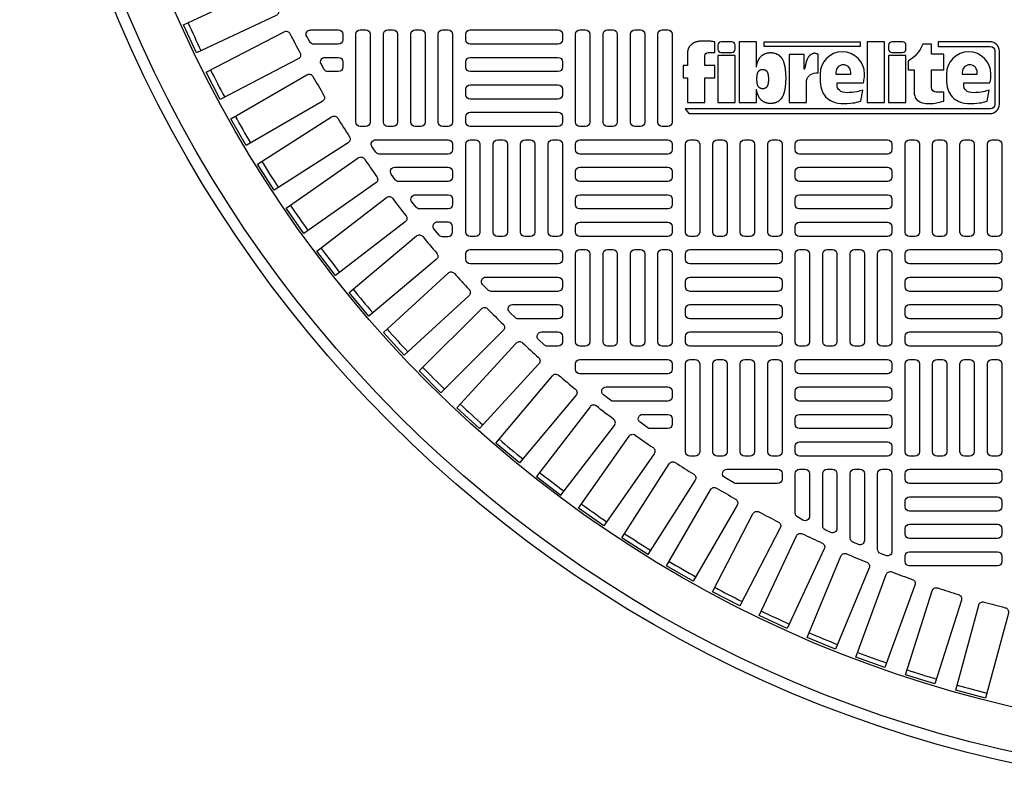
# Model space of a CAD drawing. Extents: x -169 to 7270, y -140 to 2984.
# Tile 63 of 256: x 236 to 254, y 941 to 955. Entities that reach past the tile are written whole.
import ezdxf

# ---------------------------------------------------------------- set-up
doc = ezdxf.new("R2010")
doc.units = 0
doc.header["$MEASUREMENT"] = 0
doc.layers.add('TANK-MANHOLE-COVER-40', color=2, linetype='CONTINUOUS')
doc.layers.add('TANK-MANHOLE-COVER-HATCH-40', color=252, linetype='CONTINUOUS')

msp = doc.modelspace()

# ---------------------------------------------------------------- linework, layer by layer
at = {"layer": 'TANK-MANHOLE-COVER-40', "color": 2}
for points in [[(248.09921, 954.68533), (248.09921, 954.43191), (248.01768, 954.43191), (248.01768, 954.21191), (248.09921, 954.21191), (248.09921, 953.77188), (248.4092, 953.77188), (248.4092, 954.21191), (248.58743, 954.21191), (248.58743, 954.43191), (248.4092, 954.43191), (248.4092, 954.60777, -0.41421356), (248.46879, 954.66736), (248.58743, 954.66736), (248.58743, 954.85899)], [(250.19582, 954.37139), (250.19003, 954.37139), (250.19003, 954.63239), (249.91882, 954.63239), (249.91882, 953.77188), (250.22881, 953.77188), (250.22881, 954.13375, -0.41421356), (250.39566, 954.3006), (250.43936, 954.3006), (250.43936, 954.63239, 0.0155145), (250.42578, 954.63922, 0.02473315), (250.41695, 954.64281, 0.00594575), (250.40128, 954.64808, 0.01286983), (250.39396, 954.65024, 0.04941398), (250.37748, 954.65295, 0.05392946), (250.36218, 954.65227, 0.03662736), (250.34769, 954.64895, 0.04256454), (250.33582, 954.64416, 0.00629057), (250.32546, 954.63876, 0.00887204), (250.31824, 954.63471, 0.00932127), (250.3067, 954.62767, 0.0097415), (250.29593, 954.62052, 0.02890609), (250.28573, 954.61256, 0.0276934), (250.27609, 954.60309, 0.02662994), (250.26702, 954.59201, 0.04164707), (250.26223, 954.58419, 0.00026461), (250.25728, 954.57434, 0.00016335), (250.24928, 954.55838, 0.00011601), (250.24006, 954.53997, 0.00066589), (250.23846, 954.53676, 0.03484259), (250.23587, 954.53047, 0.01415301), (250.23103, 954.51447, 0.00167588), (250.2273, 954.50059, -0.00303023), (250.22358, 954.48672, -0.00039822), (250.21987, 954.47324, 0.00072373), (250.21615, 954.45975, 0.0016601), (250.21176, 954.44353, 0.00669724), (250.21074, 954.43949, 0.00379394), (250.20988, 954.43574, 0.00069259), (250.20533, 954.41517, 0.00027186), (250.20479, 954.41267, 0.00001963), (250.19722, 954.37802, 0.0026773), (250.19615, 954.37297, 0.00010127), (250.19582, 954.37139)]]:
    msp.add_lwpolyline(points, format="xyb", dxfattribs=at)
for points in [[(252.59252, 954.85899), (252.59252, 954.77557), (253.52503, 954.77557, -0.41421356), (253.60355, 954.69705), (253.60355, 953.73461, -0.41421356), (253.52503, 953.65609), (248.05729, 953.65609), (248.12022, 953.57266), (253.52012, 953.57266, 0.41421356), (253.68697, 953.73951), (253.68697, 954.69214, 0.41421356), (253.52012, 954.85899)], [(248.70225, 954.66736), (248.89306, 954.66736, 0.41421356), (248.95265, 954.72695), (248.95265, 954.7994, 0.41421356), (248.89306, 954.85899), (248.70225, 954.85899, 0.41421356), (248.64266, 954.7994), (248.64266, 954.72695, 0.41421356)], [(251.76271, 954.66736), (251.95351, 954.66736, 0.41421356), (252.0131, 954.72695), (252.0131, 954.7994, 0.41421356), (251.95351, 954.85899), (251.76271, 954.85899, 0.41421356), (251.70312, 954.7994), (251.70312, 954.72695, 0.41421356)], [(252.69334, 953.79516), (252.69334, 953.95871), (252.55653, 953.95871, -0.41421356), (252.4731, 954.04214), (252.4731, 954.35928), (252.69334, 954.35928), (252.69334, 954.63999), (252.4731, 954.63999), (252.4731, 954.81391), (252.31368, 954.81391, -0.16186788), (252.05172, 954.51102), (252.05172, 954.35802), (252.16311, 954.35802), (252.16311, 953.9233), (252.16933, 953.89086), (252.17687, 953.86537), (252.18846, 953.84509), (252.20354, 953.82713), (252.22093, 953.81033), (252.24123, 953.79353), (252.25978, 953.78137), (252.30269, 953.76399), (252.33921, 953.75704), (252.3711, 953.75356), (252.39835, 953.75356), (252.43488, 953.75356), (252.47257, 953.75356), (252.50388, 953.75588), (252.53635, 953.75993), (252.56244, 953.76515), (252.59085, 953.7721), (252.62042, 953.77847), (252.65753, 953.78716)], [(251.23891, 953.99199), (251.18738, 953.97751), (251.1599, 953.96928), (251.1315, 953.96195), (251.09303, 953.95463), (251.04998, 953.95006), (250.99776, 953.94823), (250.95929, 953.94731), (250.91624, 953.95097), (250.88143, 953.95738), (250.84662, 953.96928), (250.82005, 953.98941), (250.80259, 954.00693), (250.78807, 954.03199), (250.78331, 954.05029), (250.78331, 954.12366), (251.24989, 954.12366), (251.25738, 954.14627), (251.26089, 954.16731), (251.26596, 954.20081), (251.26907, 954.22614), (251.27024, 954.25029), (251.27115, 954.27947, 1), (250.47296, 954.27947), (250.47349, 954.23953), (250.47442, 954.19054), (250.47349, 954.14895), (250.48089, 954.09627), (250.48829, 954.05099), (250.49754, 954.0094), (250.51512, 953.96134), (250.53084, 953.93269), (250.55212, 953.90311), (250.57247, 953.87538), (250.60022, 953.84766), (250.62889, 953.8264), (250.66312, 953.80422), (250.69734, 953.78758), (250.74174, 953.77095), (250.78984, 953.76078), (250.84811, 953.75431), (250.90916, 953.75339), (250.96096, 953.75339), (251.01739, 953.75708), (251.06086, 953.76263), (251.09601, 953.76725), (251.12746, 953.77557), (251.15984, 953.78296), (251.19591, 953.79405), (251.20333, 953.79751)], [(253.04937, 954.05029), (253.04937, 954.12366), (253.51595, 954.12366), (253.52343, 954.14627), (253.52694, 954.16731), (253.53201, 954.20081), (253.53513, 954.22614), (253.5363, 954.25029), (253.53721, 954.27947, 1), (252.73902, 954.27947), (252.73954, 954.23953), (252.74047, 954.19054), (252.73954, 954.14895), (252.74694, 954.09627), (252.75434, 954.05099), (252.76359, 954.0094), (252.78117, 953.96134), (252.79689, 953.93269), (252.81817, 953.90311), (252.83852, 953.87538), (252.86627, 953.84766), (252.89494, 953.8264), (252.92917, 953.80422), (252.96339, 953.78758), (253.00779, 953.77095), (253.05589, 953.76078), (253.11417, 953.75431), (253.17522, 953.75339), (253.22702, 953.75339), (253.28344, 953.75708), (253.32692, 953.76263), (253.36207, 953.76725), (253.39352, 953.77557), (253.42589, 953.78296), (253.46197, 953.79405), (253.46939, 953.79751), (253.50497, 953.99199), (253.45343, 953.97751), (253.42595, 953.96928), (253.39756, 953.96195), (253.35908, 953.95463), (253.31603, 953.95006), (253.26382, 953.94823), (253.22534, 953.94731), (253.18229, 953.95097), (253.14748, 953.95738), (253.11267, 953.96928), (253.08611, 953.98941), (253.06865, 954.00693), (253.05412, 954.03199)], [(251.02413, 954.27947), (251.02413, 954.31415, 1), (250.75736, 954.31415), (250.75736, 954.27947)], [(253.29018, 954.27947), (253.29018, 954.31415, 1), (253.02342, 954.31415), (253.02342, 954.27947)]]:
    msp.add_lwpolyline(points, format="xyb", close=True, dxfattribs=at)
for points in [[(248.58743, 954.85899), (248.56977, 954.8613), (248.55433, 954.86328), (248.5408, 954.86496), (248.5289, 954.86637), (248.51832, 954.86756), (248.50877, 954.86853), (248.49994, 954.86933), (248.49155, 954.86998), (248.48333, 954.87051), (248.47522, 954.87093), (248.46722, 954.87127), (248.45928, 954.87152), (248.45141, 954.87171), (248.44358, 954.87185), (248.43577, 954.87194), (248.42796, 954.87201), (248.42014, 954.87206), (248.41228, 954.87209), (248.40437, 954.87208), (248.39639, 954.87203), (248.3883, 954.87193), (248.38011, 954.87177), (248.37177, 954.87154), (248.36328, 954.87123), (248.35463, 954.87083), (248.3459, 954.87035), (248.33715, 954.86979), (248.3285, 954.86914), (248.32, 954.86841), (248.31177, 954.8676), (248.30388, 954.86671), (248.29641, 954.86575), (248.28943, 954.86472), (248.28292, 954.86362), (248.27681, 954.86245), (248.27106, 954.86121), (248.26561, 954.85992), (248.2604, 954.85858), (248.25539, 954.85718), (248.25052, 954.85574), (248.24575, 954.85425), (248.24106, 954.8527), (248.23645, 954.85107), (248.23191, 954.84936), (248.22743, 954.84755), (248.22302, 954.84562), (248.21866, 954.84355), (248.21435, 954.84134), (248.21008, 954.83898), (248.20589, 954.83649), (248.20179, 954.8339), (248.1978, 954.83125), (248.19396, 954.82857), (248.19027, 954.82589), (248.18678, 954.82326), (248.18349, 954.82069), (248.18043, 954.81821), (248.17754, 954.8158), (248.17478, 954.81341), (248.17208, 954.81102), (248.16939, 954.80859), (248.16665, 954.80608), (248.1638, 954.80344), (248.16078, 954.80066), (248.15757, 954.79769), (248.15419, 954.79454), (248.15069, 954.79123), (248.14712, 954.78777), (248.14354, 954.78416), (248.13999, 954.78044), (248.13654, 954.77659), (248.13322, 954.77265), (248.13008, 954.76861), (248.12713, 954.76445), (248.12433, 954.76013), (248.12169, 954.75562), (248.11919, 954.75089), (248.11681, 954.7459), (248.11455, 954.74062), (248.11239, 954.73502), (248.11032, 954.72907), (248.10835, 954.72286), (248.10649, 954.71648), (248.10475, 954.71003), (248.10314, 954.70359), (248.10168, 954.69727), (248.10036, 954.69115), (248.09921, 954.68533)], [(249.33232, 954.40724), (249.33232, 954.85899), (249.02233, 954.85899), (249.02233, 953.77188), (249.33232, 953.77188), (249.33232, 954.00989)], [(249.33232, 954.40724), (249.33313, 954.4116), (249.33487, 954.42039), (249.33671, 954.42915), (249.33863, 954.43782), (249.34062, 954.44635), (249.34267, 954.45469), (249.34478, 954.46284), (249.34696, 954.4708), (249.34921, 954.47858), (249.35155, 954.48617), (249.35399, 954.49359), (249.35653, 954.50084), (249.35918, 954.50793), (249.36195, 954.51486), (249.36485, 954.52164), (249.36787, 954.52827), (249.37103, 954.53477), (249.37433, 954.54115), (249.37777, 954.54741), (249.38136, 954.55355), (249.38511, 954.5596), (249.38901, 954.56555), (249.39307, 954.57139), (249.39729, 954.5771), (249.40165, 954.58267), (249.40616, 954.58809), (249.41081, 954.59332), (249.4156, 954.59837), (249.42053, 954.6032), (249.42559, 954.60781), (249.43081, 954.61222), (249.43618, 954.61643), (249.44175, 954.62045), (249.44751, 954.62431), (249.45348, 954.62802), (249.45969, 954.6316), (249.46615, 954.63505), (249.47287, 954.63839), (249.47982, 954.64161), (249.48697, 954.64468), (249.49431, 954.64759), (249.50179, 954.65031), (249.50939, 954.65284), (249.51707, 954.65514), (249.52481, 954.65721), (249.53258, 954.65902), (249.54038, 954.66057), (249.54819, 954.66188), (249.55603, 954.66294), (249.56387, 954.66376), (249.57173, 954.66433), (249.57959, 954.66468), (249.58746, 954.66479), (249.59533, 954.66468), (249.60319, 954.66433), (249.61105, 954.66376), (249.61889, 954.66294), (249.62673, 954.66188), (249.63454, 954.66057), (249.64234, 954.65902), (249.65011, 954.65721), (249.65785, 954.65514), (249.66553, 954.65284), (249.67313, 954.65031), (249.68061, 954.64759), (249.68794, 954.64468), (249.6951, 954.64161), (249.70205, 954.63839), (249.70877, 954.63505), (249.71523, 954.6316), (249.72144, 954.62802), (249.72741, 954.62431), (249.73317, 954.62045), (249.73873, 954.61643), (249.74411, 954.61222), (249.74933, 954.60781), (249.75439, 954.6032), (249.75932, 954.59837), (249.76411, 954.59332), (249.76876, 954.58809), (249.77327, 954.58267), (249.77763, 954.5771), (249.78184, 954.57139), (249.7859, 954.56555), (249.78981, 954.5596), (249.79356, 954.55355), (249.79715, 954.54741), (249.80059, 954.54115), (249.80389, 954.53477), (249.80705, 954.52827), (249.81007, 954.52164), (249.81297, 954.51486), (249.81574, 954.50793), (249.81839, 954.50084), (249.82093, 954.49359), (249.82336, 954.48617), (249.82571, 954.47858), (249.82796, 954.4708), (249.83014, 954.46284), (249.83225, 954.45469), (249.8343, 954.44635), (249.83629, 954.43782), (249.83821, 954.42915), (249.84005, 954.42039), (249.84179, 954.4116), (249.84341, 954.40284), (249.84491, 954.39416), (249.84627, 954.38562), (249.84747, 954.37727), (249.8485, 954.36917), (249.84939, 954.36128), (249.85015, 954.35358), (249.85081, 954.34604), (249.85139, 954.33863), (249.85191, 954.33131), (249.85241, 954.32405), (249.8529, 954.31683), (249.8534, 954.30961), (249.85391, 954.30241), (249.85442, 954.29524), (249.85493, 954.28811), (249.85542, 954.28103), (249.85589, 954.27403), (249.85633, 954.26711), (249.85674, 954.26029), (249.8571, 954.25358), (249.85742, 954.24696), (249.85769, 954.24043), (249.85791, 954.23398), (249.85809, 954.22757), (249.85821, 954.22121), (249.85829, 954.21488), (249.85831, 954.20856), (249.85829, 954.20225), (249.85821, 954.19591), (249.85809, 954.18955), (249.85791, 954.18315), (249.85769, 954.17669), (249.85742, 954.17016), (249.8571, 954.16355), (249.85674, 954.15684), (249.85633, 954.15002), (249.85589, 954.1431), (249.85542, 954.13609), (249.85493, 954.12902), (249.85442, 954.12189), (249.85391, 954.11471), (249.8534, 954.10751), (249.8529, 954.1003), (249.85241, 954.09307), (249.85191, 954.08582), (249.85139, 954.0785), (249.85081, 954.07108), (249.85015, 954.06355), (249.84939, 954.05585), (249.8485, 954.04796), (249.84747, 954.03985), (249.84627, 954.03151), (249.84491, 954.02297), (249.84341, 954.01429), (249.84179, 954.00553), (249.84005, 953.99674), (249.83821, 953.98798), (249.83629, 953.9793), (249.8343, 953.97077), (249.83225, 953.96243), (249.83014, 953.95428), (249.82796, 953.94633), (249.82571, 953.93855), (249.82336, 953.93096), (249.82093, 953.92353), (249.81839, 953.91628), (249.81574, 953.9092), (249.81297, 953.90227), (249.81007, 953.89549), (249.80705, 953.88885), (249.80389, 953.88235), (249.80059, 953.87598), (249.79715, 953.86972), (249.79356, 953.86357), (249.78981, 953.85753), (249.7859, 953.85158), (249.78184, 953.84574), (249.77763, 953.84002), (249.77327, 953.83445), (249.76876, 953.82904), (249.76411, 953.8238), (249.75932, 953.81876), (249.75439, 953.81393), (249.74933, 953.80931), (249.74411, 953.80491), (249.73873, 953.8007), (249.73317, 953.79667), (249.72741, 953.79281), (249.72144, 953.7891), (249.71523, 953.78553), (249.70877, 953.78208), (249.70205, 953.77874), (249.6951, 953.77552), (249.68794, 953.77245), (249.68061, 953.76954), (249.67313, 953.76681), (249.66553, 953.76429), (249.65785, 953.76198), (249.65011, 953.75992), (249.64234, 953.75811), (249.63454, 953.75655), (249.62673, 953.75525), (249.61889, 953.75419), (249.61105, 953.75337), (249.60319, 953.75279), (249.59533, 953.75245), (249.58746, 953.75233), (249.57959, 953.75245), (249.57173, 953.75279), (249.56387, 953.75337), (249.55603, 953.75419), (249.54819, 953.75525), (249.54038, 953.75655), (249.53258, 953.75811), (249.52481, 953.75992), (249.51707, 953.76198), (249.50939, 953.76429), (249.50179, 953.76681), (249.49431, 953.76954), (249.48697, 953.77245), (249.47982, 953.77552), (249.47287, 953.77874), (249.46615, 953.78208), (249.45969, 953.78553), (249.45348, 953.7891), (249.44751, 953.79281), (249.44175, 953.79667), (249.43618, 953.8007), (249.43081, 953.80491), (249.42559, 953.80931), (249.42053, 953.81393), (249.4156, 953.81876), (249.41081, 953.8238), (249.40616, 953.82904), (249.40165, 953.83445), (249.39729, 953.84002), (249.39307, 953.84574), (249.38901, 953.85158), (249.38511, 953.85753), (249.38136, 953.86357), (249.37777, 953.86972), (249.37433, 953.87598), (249.37103, 953.88235), (249.36787, 953.88885), (249.36485, 953.89549), (249.36195, 953.90227), (249.35918, 953.9092), (249.35653, 953.91628), (249.35399, 953.92353), (249.35155, 953.93096), (249.34921, 953.93855), (249.34696, 953.94633), (249.34478, 953.95428), (249.34267, 953.96243), (249.34062, 953.97077), (249.33863, 953.9793), (249.33671, 953.98798), (249.33487, 953.99674), (249.33313, 954.00553), (249.33232, 954.00989)]]:
    msp.add_lwpolyline(points, dxfattribs=at)
for points in [[(249.47289, 954.77557), (249.47289, 954.85899), (251.19115, 954.85899), (251.19115, 954.77557)], [(251.31753, 953.77188), (251.62752, 953.77188), (251.62752, 954.85899), (251.31753, 954.85899)], [(248.64266, 953.77188), (248.95265, 953.77188), (248.95265, 954.61115), (248.64266, 954.61115)], [(251.70312, 953.77188), (252.0131, 953.77188), (252.0131, 954.61115), (251.70312, 954.61115)], [(249.54825, 954.17087), (249.5481, 954.16826), (249.54793, 954.16562), (249.54775, 954.16294), (249.54756, 954.16024), (249.54737, 954.15751), (249.54717, 954.15477), (249.54698, 954.15202), (249.54678, 954.14927), (249.5466, 954.14651), (249.54641, 954.14373), (249.54621, 954.14094), (249.54599, 954.13811), (249.54573, 954.13522), (249.54544, 954.13228), (249.54511, 954.12927), (249.54471, 954.12617), (249.54425, 954.12299), (249.54374, 954.11972), (249.54316, 954.11641), (249.54254, 954.11306), (249.54187, 954.1097), (249.54117, 954.10635), (249.54044, 954.10304), (249.53968, 954.09978), (249.5389, 954.09659), (249.53809, 954.09348), (249.53726, 954.09044), (249.5364, 954.08747), (249.5355, 954.08457), (249.53457, 954.08173), (249.5336, 954.07896), (249.53259, 954.07626), (249.53153, 954.07361), (249.53042, 954.07102), (249.52927, 954.06848), (249.52806, 954.066), (249.5268, 954.06357), (249.52549, 954.06117), (249.52411, 954.05883), (249.52268, 954.05652), (249.52119, 954.05424), (249.51964, 954.05201), (249.51803, 954.04983), (249.51636, 954.0477), (249.51464, 954.04563), (249.51286, 954.04363), (249.51103, 954.04171), (249.50915, 954.03986), (249.50722, 954.0381), (249.50522, 954.03641), (249.50317, 954.03481), (249.50104, 954.03327), (249.49884, 954.03179), (249.49656, 954.03038), (249.49419, 954.02901), (249.49172, 954.02769), (249.48916, 954.02641), (249.4865, 954.02519), (249.48376, 954.02401), (249.48096, 954.0229), (249.47811, 954.02186), (249.4752, 954.02089), (249.47227, 954.02001), (249.46931, 954.01923), (249.46634, 954.01853), (249.46336, 954.01794), (249.46038, 954.01744), (249.45738, 954.01704), (249.45439, 954.01672), (249.45138, 954.0165), (249.44838, 954.01637), (249.44537, 954.01633), (249.44237, 954.01637), (249.43937, 954.0165), (249.43636, 954.01672), (249.43337, 954.01704), (249.43037, 954.01744), (249.42739, 954.01794), (249.42441, 954.01853), (249.42144, 954.01923), (249.41848, 954.02001), (249.41555, 954.02089), (249.41264, 954.02186), (249.40979, 954.0229), (249.40699, 954.02401), (249.40425, 954.02519), (249.40159, 954.02641), (249.39903, 954.02769), (249.39656, 954.02901), (249.39419, 954.03038), (249.39191, 954.03179), (249.38971, 954.03327), (249.38758, 954.03481), (249.38553, 954.03641), (249.38353, 954.0381), (249.3816, 954.03986), (249.37972, 954.04171), (249.37789, 954.04363), (249.37611, 954.04563), (249.37439, 954.0477), (249.37272, 954.04983), (249.37111, 954.05201), (249.36956, 954.05424), (249.36807, 954.05652), (249.36664, 954.05883), (249.36526, 954.06117), (249.36395, 954.06357), (249.36269, 954.066), (249.36148, 954.06848), (249.36033, 954.07102), (249.35922, 954.07361), (249.35816, 954.07626), (249.35715, 954.07896), (249.35618, 954.08173), (249.35525, 954.08457), (249.35435, 954.08747), (249.35349, 954.09044), (249.35266, 954.09348), (249.35185, 954.09659), (249.35107, 954.09978), (249.35031, 954.10304), (249.34958, 954.10635), (249.34887, 954.1097), (249.34821, 954.11306), (249.34759, 954.11641), (249.34701, 954.11972), (249.3465, 954.12299), (249.34604, 954.12617), (249.34564, 954.12927), (249.34531, 954.13228), (249.34502, 954.13522), (249.34476, 954.13811), (249.34454, 954.14094), (249.34434, 954.14373), (249.34415, 954.14651), (249.34397, 954.14927), (249.34377, 954.15202), (249.34358, 954.15477), (249.34338, 954.15751), (249.34319, 954.16024), (249.343, 954.16294), (249.34282, 954.16562), (249.34265, 954.16826), (249.3425, 954.17087), (249.34236, 954.17343), (249.34224, 954.17596), (249.34213, 954.17845), (249.34205, 954.18092), (249.34198, 954.18337), (249.34193, 954.1858), (249.34191, 954.18821), (249.3419, 954.19063), (249.34191, 954.19304), (249.34193, 954.19546), (249.34198, 954.19789), (249.34205, 954.20034), (249.34213, 954.20281), (249.34224, 954.2053), (249.34236, 954.20783), (249.3425, 954.21039), (249.34265, 954.213), (249.34282, 954.21564), (249.343, 954.21832), (249.34319, 954.22102), (249.34338, 954.22374), (249.34358, 954.22648), (249.34377, 954.22923), (249.34397, 954.23199), (249.34415, 954.23475), (249.34434, 954.23752), (249.34454, 954.24032), (249.34476, 954.24315), (249.34502, 954.24603), (249.34531, 954.24897), (249.34564, 954.25199), (249.34604, 954.25508), (249.3465, 954.25827), (249.34701, 954.26153), (249.34759, 954.26485), (249.34821, 954.2682), (249.34887, 954.27156), (249.34958, 954.2749), (249.35031, 954.27822), (249.35107, 954.28148), (249.35185, 954.28466), (249.35266, 954.28778), (249.35349, 954.29082), (249.35435, 954.29379), (249.35525, 954.29669), (249.35618, 954.29952), (249.35715, 954.30229), (249.35816, 954.305), (249.35922, 954.30765), (249.36033, 954.31024), (249.36148, 954.31277), (249.36269, 954.31526), (249.36395, 954.31769), (249.36526, 954.32008), (249.36664, 954.32243), (249.36807, 954.32474), (249.36956, 954.32701), (249.37111, 954.32925), (249.37272, 954.33143), (249.37439, 954.33356), (249.37611, 954.33562), (249.37789, 954.33762), (249.37972, 954.33955), (249.3816, 954.3414), (249.38353, 954.34316), (249.38553, 954.34484), (249.38758, 954.34645), (249.38971, 954.34799), (249.39191, 954.34946), (249.39419, 954.35088), (249.39656, 954.35225), (249.39903, 954.35357), (249.40159, 954.35484), (249.40425, 954.35607), (249.40699, 954.35725), (249.40979, 954.35836), (249.41264, 954.3594), (249.41555, 954.36036), (249.41848, 954.36124), (249.42144, 954.36203), (249.42441, 954.36272), (249.42739, 954.36332), (249.43037, 954.36382), (249.43337, 954.36422), (249.43636, 954.36453), (249.43937, 954.36475), (249.44237, 954.36489), (249.44537, 954.36493), (249.44838, 954.36489), (249.45138, 954.36475), (249.45439, 954.36453), (249.45738, 954.36422), (249.46038, 954.36382), (249.46336, 954.36332), (249.46634, 954.36272), (249.46931, 954.36203), (249.47227, 954.36124), (249.4752, 954.36036), (249.47811, 954.3594), (249.48096, 954.35836), (249.48376, 954.35725), (249.4865, 954.35607), (249.48916, 954.35484), (249.49172, 954.35357), (249.49419, 954.35225), (249.49656, 954.35088), (249.49884, 954.34946), (249.50104, 954.34799), (249.50317, 954.34645), (249.50522, 954.34484), (249.50722, 954.34316), (249.50915, 954.3414), (249.51103, 954.33955), (249.51286, 954.33762), (249.51464, 954.33562), (249.51636, 954.33356), (249.51803, 954.33143), (249.51964, 954.32925), (249.52119, 954.32701), (249.52268, 954.32474), (249.52411, 954.32243), (249.52549, 954.32008), (249.5268, 954.31769), (249.52806, 954.31526), (249.52927, 954.31277), (249.53042, 954.31024), (249.53153, 954.30765), (249.53259, 954.305), (249.5336, 954.30229), (249.53457, 954.29952), (249.5355, 954.29669), (249.5364, 954.29379), (249.53726, 954.29082), (249.53809, 954.28778), (249.5389, 954.28466), (249.53968, 954.28148), (249.54044, 954.27822), (249.54117, 954.2749), (249.54187, 954.27156), (249.54254, 954.2682), (249.54316, 954.26485), (249.54374, 954.26153), (249.54425, 954.25827), (249.54471, 954.25508), (249.54511, 954.25199), (249.54544, 954.24897), (249.54573, 954.24603), (249.54599, 954.24315), (249.54621, 954.24032), (249.54641, 954.23752), (249.5466, 954.23475), (249.54678, 954.23199), (249.54698, 954.22923), (249.54717, 954.22648), (249.54737, 954.22374), (249.54756, 954.22102), (249.54775, 954.21832), (249.54793, 954.21564), (249.5481, 954.213), (249.54825, 954.21039), (249.54839, 954.20783), (249.54851, 954.2053), (249.54862, 954.20281), (249.5487, 954.20034), (249.54877, 954.19789), (249.54882, 954.19546), (249.54884, 954.19304), (249.54885, 954.19063), (249.54884, 954.18821), (249.54882, 954.1858), (249.54877, 954.18337), (249.5487, 954.18092), (249.54862, 954.17845), (249.54851, 954.17596), (249.54839, 954.17343)]]:
    msp.add_lwpolyline(points, close=True, dxfattribs=at)
at = {"layer": 'TANK-MANHOLE-COVER-40', "color": 4, "linetype": 'Continuous'}
msp.add_circle((258.76906, 964.04846), 22.63902, dxfattribs=at)
at = {"layer": 'TANK-MANHOLE-COVER-40', "color": 1, "linetype": 'Continuous'}
msp.add_circle((258.76906, 964.04846), 22.44094, dxfattribs=at)
at = {"layer": 'TANK-MANHOLE-COVER-40', "color": 2, "linetype": 'Continuous'}
msp.add_circle((258.76906, 964.04846), 21.65354, dxfattribs=at)
at = {"layer": 'TANK-MANHOLE-COVER-HATCH-40', "linetype": 'Continuous'}
for points in [[(240.5966, 955.79085, 0.00491171), (240.76233, 955.43544, -0.41709369), (240.72457, 955.3301), (239.29644, 954.66415), (239.0635, 955.16369), (240.49163, 955.82964, -0.41709369), (240.5966, 955.79085)], [(240.97408, 955.00604, 0.00491171), (241.15516, 954.65819, -0.41709369), (241.12204, 954.5513), (239.72431, 953.82369), (239.4698, 954.3126), (240.86753, 955.04021, -0.41709369), (240.97408, 955.00604)], [(241.38545, 954.23844, 0.00491171), (241.58152, 953.89882, -0.41709369), (241.55309, 953.79059), (240.18843, 953.00271), (239.91284, 953.48004), (241.2775, 954.26793, -0.41709369), (241.38545, 954.23844)], [(241.8299, 953.48951, 0.00491171), (242.0406, 953.15877, -0.41709369), (242.01692, 953.0494), (240.68793, 952.20274), (240.39178, 952.66761), (241.72077, 953.51427, -0.41709369), (241.8299, 953.48951)], [(242.3066, 952.76068, 0.00491171), (242.53153, 952.43945, -0.41709369), (242.51264, 952.32915), (241.22184, 951.42533), (240.9057, 951.87683), (242.19649, 952.78066, -0.41709369), (242.3066, 952.76068)], [(243.35303, 951.36884, 0.00491171), (243.60511, 951.06843, -0.41709369), (243.5959, 950.95691), (242.38879, 949.94402), (242.0345, 950.36625), (243.24161, 951.37914, -0.41709369), (243.35303, 951.36884)], [(244.5168, 950.07349, 0.00491171), (244.79409, 949.7962, -0.41709369), (244.79464, 949.6843), (243.68041, 948.57006), (243.29066, 948.9598), (244.4049, 950.07404, -0.41709369), (244.5168, 950.07349)], [(245.78903, 948.88451, 0.00491171), (246.08944, 948.63243, -0.41709369), (246.09974, 948.52101), (245.08685, 947.3139), (244.66463, 947.66819), (245.67751, 948.8753, -0.41709369), (245.78903, 948.88451)], [(246.76478, 948.41854, -0.16819223), (246.7161, 948.43539), (246.59098, 948.53382, -0.71204699), (246.63966, 948.67445), (247.74544, 948.67445), (247.74544, 948.67445, -0.41421356), (247.82418, 948.59571), (247.82418, 948.49728), (247.82418, 948.49728, -0.41421356), (247.74544, 948.41854), (246.73753, 948.41854)], [(246.46283, 948.33276, 0.41709369), (246.35181, 948.3187), (245.39255, 947.06855), (245.82983, 946.73302), (246.7891, 947.98316, 0.41709369), (246.77395, 948.09403, -0.00491171), (246.46283, 948.33276)], [(247.43088, 947.92641, -0.15754945), (247.38481, 947.9413), (247.2484, 948.03973, -0.72778796), (247.29448, 948.18232), (247.74544, 948.18232), (247.74544, 948.18232, -0.41421356), (247.82418, 948.10358), (247.82418, 948.00515), (247.82418, 948.00515, -0.41421356), (247.74544, 947.92641), (247.40544, 947.92641)], [(247.16005, 947.81092, 0.00491171), (247.48128, 947.58599, -0.41709369), (247.50126, 947.47589), (246.59743, 946.18509), (246.14593, 946.50124), (247.04976, 947.79203, -0.41709369), (247.16005, 947.81092)], [(247.87937, 947.32, 0.00491171), (248.21011, 947.1093, -0.41709369), (248.23487, 947.00017), (247.38821, 945.67118), (246.92334, 945.96733), (247.77001, 947.29632, -0.41709369), (247.87937, 947.32)], [(248.97088, 946.94216, -0.1342636), (248.93081, 946.95312), (248.7643, 947.05154, -0.76325856), (248.80437, 947.19807), (249.71394, 947.19807), (249.71394, 947.19807, -0.41421356), (249.79268, 947.11933), (249.79268, 947.0209), (249.79268, 947.0209, -0.41421356), (249.71394, 946.94216), (248.94934, 946.94216)], [(248.61942, 946.86092, 0.00491171), (248.95904, 946.66484, -0.41709369), (248.98853, 946.5569), (248.20064, 945.19224), (247.72331, 945.46783), (248.51119, 946.83249, -0.41709369), (248.61942, 946.86092)], [(249.37879, 946.43456, 0.00491171), (249.72664, 946.25348, -0.41709369), (249.76081, 946.14693), (249.0332, 944.7492), (248.5443, 945.00371), (249.27191, 946.40143, -0.41709369), (249.37879, 946.43456)], [(250.15604, 946.04173, 0.00491171), (250.51145, 945.87599, -0.41709369), (250.55024, 945.77103), (249.88429, 944.3429), (249.38475, 944.57584), (250.0507, 946.00397, -0.41709369), (250.15604, 946.04173)], [(250.94968, 945.68317, 0.00491171), (251.31198, 945.5331, -0.41709369), (251.35531, 945.42993), (250.75229, 943.97411), (250.24306, 944.18503), (250.84608, 945.64085, -0.41709369), (250.94968, 945.68317)], [(251.7582, 945.35957, 0.00491171), (252.12671, 945.22545, -0.41709369), (252.1745, 945.12426), (251.63555, 943.64352), (251.11761, 943.83204), (251.65655, 945.31278, -0.41709369), (251.7582, 945.35957)], [(252.58007, 945.07155, 0.00491171), (252.95408, 944.95363, -0.41709369), (253.00623, 944.85462), (252.53239, 943.35179), (252.00672, 943.51753), (252.48056, 945.02037, -0.41709369), (252.58007, 945.07155)], [(253.41372, 944.81965, 0.00491171), (253.79252, 944.71816, -0.41709369), (253.84894, 944.62152), (253.4411, 943.09945), (252.9087, 943.2421), (253.31654, 944.76418, -0.41709369), (253.41372, 944.81965)]]:
    msp.add_lwpolyline(points, format="xyb", dxfattribs=at)
for points in [[(241.34193, 955.07208), (241.83993, 955.07208), (241.83993, 955.07208, -0.41421356), (241.91867, 954.99334), (241.91867, 954.89492), (241.91867, 954.89492, -0.41421356), (241.83993, 954.81618), (241.39876, 954.81618, -0.26794919), (241.33057, 954.85555), (241.27374, 954.95397, -0.57735027)], [(241.59987, 954.57996), (241.83993, 954.57996), (241.83993, 954.57996, -0.41421356), (241.91867, 954.50122), (241.91867, 954.40279), (241.91867, 954.40279, -0.41421356), (241.83993, 954.32405), (241.65468, 954.32405, -0.27209959), (241.58589, 954.36448), (241.53108, 954.46291, -0.57220395)], [(242.50843, 953.10358), (243.80843, 953.10358), (243.80843, 953.10358, -0.41421356), (243.88717, 953.02484), (243.88717, 952.92641), (243.88717, 952.92641, -0.41421356), (243.80843, 952.84767), (242.5752, 952.84767, -0.24862232), (242.51003, 952.88221), (242.44326, 952.98063, -0.60176538)], [(242.85319, 952.61145), (243.80843, 952.61145), (243.80843, 952.61145, -0.41421356), (243.88717, 952.53271), (243.88717, 952.43429), (243.88717, 952.43429, -0.41421356), (243.80843, 952.35555), (242.92443, 952.35555, -0.24054885), (242.86065, 952.38812), (242.7894, 952.48654, -0.61218964)], [(242.81426, 952.05384, 0.00491946), (243.05336, 951.74223, -0.41709369), (243.0393, 951.63121), (241.78915, 950.67195), (241.45362, 951.10923), (242.70425, 952.06887, -0.41710279)], [(243.22116, 952.11933), (243.80843, 952.11933), (243.80843, 952.11933, -0.41421356), (243.88717, 952.04059), (243.88717, 951.94216), (243.88717, 951.94216, -0.41421356), (243.80843, 951.86342), (243.29719, 951.86342, -0.23232365), (243.23487, 951.89403), (243.15885, 951.99245, -0.62295027)], [(243.80843, 951.6272), (243.80843, 951.6272), (243.61403, 951.6272, 0.63408546), (243.55329, 951.49836), (243.63446, 951.39994, 0.2239262), (243.6952, 951.3713), (243.80843, 951.3713, 0.41421356), (243.88717, 951.45004), (243.88717, 951.45004), (243.88717, 951.54846, 0.41421356)], [(244.12339, 951.05634, -0.41421356), (244.20213, 951.13508), (245.77694, 951.13508, -0.41421356), (245.85568, 951.05634), (245.85568, 950.95791, -0.41421356), (245.77694, 950.87917), (244.20213, 950.87917, -0.41421356), (244.12339, 950.95791)], [(244.18139, 950.30753), (243.01961, 949.24295), (242.64724, 949.64932), (243.80902, 950.7139, -0.41709369), (243.92078, 950.70847, 0.00491171), (244.18572, 950.41934, -0.41709369)], [(244.48283, 950.64295), (245.77694, 950.64295), (245.77694, 950.64295, -0.41421356), (245.85568, 950.56421), (245.85568, 950.46578), (245.85568, 950.46578, -0.41421356), (245.77694, 950.38704), (244.57566, 950.38704, -0.20651443), (244.51839, 950.41176), (244.42555, 950.51018, -0.6576677)], [(244.96398, 950.15082), (245.77694, 950.15082), (245.77694, 950.15082, -0.41421356), (245.85568, 950.07208), (245.85568, 949.97366), (245.85568, 949.97366, -0.41421356), (245.77694, 949.89492), (245.06353, 949.89492, -0.19743793), (245.00817, 949.91767), (244.90862, 950.01609, -0.67023271)], [(245.48075, 949.6587), (245.77694, 949.6587), (245.77694, 949.6587, -0.41421356), (245.85568, 949.57996), (245.85568, 949.48153), (245.85568, 949.48153, -0.41421356), (245.77694, 949.40279), (245.58777, 949.40279, -0.1880618), (245.53447, 949.42357), (245.42745, 949.522, -0.68341411)], [(245.4345, 949.08841), (244.36993, 947.92663), (243.96355, 948.29901), (245.02813, 949.46079, -0.41709369), (245.13994, 949.46512, 0.00491171), (245.42907, 949.20018, -0.41709369)], [(247.82418, 948.98941, -0.41421356), (247.74544, 948.91067), (246.17064, 948.91067, -0.41421356), (246.0919, 948.98941), (246.0919, 949.08783, -0.41421356), (246.17064, 949.16657), (247.74544, 949.16657, -0.41421356), (247.82418, 949.08783)], [(250.0289, 946.41167), (250.0289, 947.11933), (250.0289, 947.11933, -0.41421356), (250.10765, 947.19807), (250.20607, 947.19807), (250.20607, 947.19807, -0.41421356), (250.28481, 947.11933), (250.28481, 946.35485, -0.57735027), (250.1667, 946.28665), (250.06827, 946.34348, -0.26794919)], [(250.52103, 946.1822), (250.52103, 947.11933), (250.52103, 947.11933, -0.41421356), (250.59977, 947.19807), (250.6982, 947.19807), (250.6982, 947.19807, -0.41421356), (250.77694, 947.11933), (250.77694, 946.13773, -0.54471323), (250.66578, 946.06598), (250.56735, 946.11044, -0.2947387)], [(251.01316, 945.96527), (251.01316, 947.11933), (251.01316, 947.11933, -0.41421356), (251.0919, 947.19807), (251.19032, 947.19807), (251.19032, 947.19807, -0.41421356), (251.26906, 947.11933), (251.26906, 945.924, -0.53592322), (251.15987, 945.85138), (251.06145, 945.89266, -0.30214843)], [(251.50528, 945.76416), (251.50528, 947.11933), (251.50528, 947.11933, -0.41421356), (251.58402, 947.19807), (251.68245, 947.19807), (251.68245, 947.19807, -0.41421356), (251.76119, 947.11933), (251.76119, 945.72596, -0.52729524), (251.65396, 945.65256), (251.55554, 945.69075, -0.30950451)]]:
    msp.add_lwpolyline(points, format="xyb", close=True, dxfattribs=at)
at = {"layer": 'TANK-MANHOLE-COVER-HATCH-40', "linetype": 'Continuous', "flags": 128}
for points in [[(242.33205, 955.07208, -0.41421356), (242.41079, 954.99334), (242.41079, 953.41854, -0.41421356), (242.33205, 953.3398), (242.23363, 953.3398, -0.41421356), (242.15489, 953.41854), (242.15489, 954.99334, -0.41421356), (242.23363, 955.07208)], [(242.82418, 955.07208, -0.41421356), (242.90292, 954.99334), (242.90292, 953.41854, -0.41421356), (242.82418, 953.3398), (242.72576, 953.3398, -0.41421356), (242.64702, 953.41854), (242.64702, 954.99334, -0.41421356), (242.72576, 955.07208)], [(243.31631, 955.07208, -0.41421356), (243.39505, 954.99334), (243.39505, 953.41854, -0.41421356), (243.31631, 953.3398), (243.21788, 953.3398, -0.41421356), (243.13914, 953.41854), (243.13914, 954.99334, -0.41421356), (243.21788, 955.07208)], [(243.80843, 955.07208, -0.41421356), (243.88717, 954.99334), (243.88717, 953.41854, -0.41421356), (243.80843, 953.3398), (243.71001, 953.3398, -0.41421356), (243.63127, 953.41854), (243.63127, 954.99334, -0.41421356), (243.71001, 955.07208)], [(244.12339, 954.99334, -0.41421356), (244.20213, 955.07208), (245.77694, 955.07208, -0.41421356), (245.85568, 954.99334), (245.85568, 954.89492, -0.41421356), (245.77694, 954.81618), (244.20213, 954.81618, -0.41421356), (244.12339, 954.89492)], [(246.26906, 955.07208, -0.41421356), (246.3478, 954.99334), (246.3478, 953.41854, -0.41421356), (246.26906, 953.3398), (246.17064, 953.3398, -0.41421356), (246.0919, 953.41854), (246.0919, 954.99334, -0.41421356), (246.17064, 955.07208)], [(246.76119, 955.07208, -0.41421356), (246.83993, 954.99334), (246.83993, 953.41854, -0.41421356), (246.76119, 953.3398), (246.66276, 953.3398, -0.41421356), (246.58402, 953.41854), (246.58402, 954.99334, -0.41421356), (246.66276, 955.07208)], [(247.25331, 955.07208, -0.41421356), (247.33205, 954.99334), (247.33205, 953.41854, -0.41421356), (247.25331, 953.3398), (247.15489, 953.3398, -0.41421356), (247.07615, 953.41854), (247.07615, 954.99334, -0.41421356), (247.15489, 955.07208)], [(247.74544, 955.07208, -0.41421356), (247.82418, 954.99334), (247.82418, 953.41854, -0.41421356), (247.74544, 953.3398), (247.64702, 953.3398, -0.41421356), (247.56827, 953.41854), (247.56827, 954.99334, -0.41421356), (247.64702, 955.07208)], [(244.12339, 954.50122, -0.41421356), (244.20213, 954.57996), (245.77694, 954.57996, -0.41421356), (245.85568, 954.50122), (245.85568, 954.40279, -0.41421356), (245.77694, 954.32405), (244.20213, 954.32405, -0.41421356), (244.12339, 954.40279)], [(244.12339, 954.00909, -0.41421356), (244.20213, 954.08783), (245.77694, 954.08783, -0.41421356), (245.85568, 954.00909), (245.85568, 953.91067, -0.41421356), (245.77694, 953.83193), (244.20213, 953.83193, -0.41421356), (244.12339, 953.91067)], [(244.12339, 953.51697, -0.41421356), (244.20213, 953.59571), (245.77694, 953.59571, -0.41421356), (245.85568, 953.51697), (245.85568, 953.41854, -0.41421356), (245.77694, 953.3398), (244.20213, 953.3398, -0.41421356), (244.12339, 953.41854)], [(244.30056, 953.10358, -0.41421356), (244.3793, 953.02484), (244.3793, 951.45004, -0.41421356), (244.30056, 951.3713), (244.20213, 951.3713, -0.41421356), (244.12339, 951.45004), (244.12339, 953.02484, -0.41421356), (244.20213, 953.10358)], [(244.79268, 953.10358, -0.41421356), (244.87142, 953.02484), (244.87142, 951.45004, -0.41421356), (244.79268, 951.3713), (244.69426, 951.3713, -0.41421356), (244.61552, 951.45004), (244.61552, 953.02484, -0.41421356), (244.69426, 953.10358)], [(245.28481, 953.10358, -0.41421356), (245.36355, 953.02484), (245.36355, 951.45004, -0.41421356), (245.28481, 951.3713), (245.18639, 951.3713, -0.41421356), (245.10765, 951.45004), (245.10765, 953.02484, -0.41421356), (245.18639, 953.10358)], [(245.77694, 953.10358, -0.41421356), (245.85568, 953.02484), (245.85568, 951.45004, -0.41421356), (245.77694, 951.3713), (245.67851, 951.3713, -0.41421356), (245.59977, 951.45004), (245.59977, 953.02484, -0.41421356), (245.67851, 953.10358)], [(247.82418, 952.92641, -0.41421356), (247.74544, 952.84767), (246.17064, 952.84767, -0.41421356), (246.0919, 952.92641), (246.0919, 953.02484, -0.41421356), (246.17064, 953.10358), (247.74544, 953.10358, -0.41421356), (247.82418, 953.02484)], [(248.23757, 953.10358, -0.41421356), (248.31631, 953.02484), (248.31631, 951.45004, -0.41421356), (248.23757, 951.3713), (248.13914, 951.3713, -0.41421356), (248.0604, 951.45004), (248.0604, 953.02484, -0.41421356), (248.13914, 953.10358)], [(248.72969, 953.10358, -0.41421356), (248.80843, 953.02484), (248.80843, 951.45004, -0.41421356), (248.72969, 951.3713), (248.63127, 951.3713, -0.41421356), (248.55253, 951.45004), (248.55253, 953.02484, -0.41421356), (248.63127, 953.10358)], [(249.22182, 953.10358, -0.41421356), (249.30056, 953.02484), (249.30056, 951.45004, -0.41421356), (249.22182, 951.3713), (249.12339, 951.3713, -0.41421356), (249.04465, 951.45004), (249.04465, 953.02484, -0.41421356), (249.12339, 953.10358)], [(249.71394, 953.10358, -0.41421356), (249.79268, 953.02484), (249.79268, 951.45004, -0.41421356), (249.71394, 951.3713), (249.61552, 951.3713, -0.41421356), (249.53678, 951.45004), (249.53678, 953.02484, -0.41421356), (249.61552, 953.10358)], [(251.76119, 952.92641, -0.41421356), (251.68245, 952.84767), (250.10765, 952.84767, -0.41421356), (250.0289, 952.92641), (250.0289, 953.02484, -0.41421356), (250.10765, 953.10358), (251.68245, 953.10358, -0.41421356), (251.76119, 953.02484)], [(252.17457, 953.10358, -0.41421356), (252.25331, 953.02484), (252.25331, 951.45004, -0.41421356), (252.17457, 951.3713), (252.07615, 951.3713, -0.41421356), (251.99741, 951.45004), (251.99741, 953.02484, -0.41421356), (252.07615, 953.10358)], [(252.6667, 953.10358, -0.41421356), (252.74544, 953.02484), (252.74544, 951.45004, -0.41421356), (252.6667, 951.3713), (252.56827, 951.3713, -0.41421356), (252.48953, 951.45004), (252.48953, 953.02484, -0.41421356), (252.56827, 953.10358)], [(253.15883, 953.10358, -0.41421356), (253.23757, 953.02484), (253.23757, 951.45004, -0.41421356), (253.15883, 951.3713), (253.0604, 951.3713, -0.41421356), (252.98166, 951.45004), (252.98166, 953.02484, -0.41421356), (253.0604, 953.10358)], [(253.65095, 953.10358, -0.41421356), (253.72969, 953.02484), (253.72969, 951.45004, -0.41421356), (253.65095, 951.3713), (253.55253, 951.3713, -0.41421356), (253.47379, 951.45004), (253.47379, 953.02484, -0.41421356), (253.55253, 953.10358)], [(247.82418, 952.43429, -0.41421356), (247.74544, 952.35555), (246.17064, 952.35555, -0.41421356), (246.0919, 952.43429), (246.0919, 952.53271, -0.41421356), (246.17064, 952.61145), (247.74544, 952.61145, -0.41421356), (247.82418, 952.53271)], [(251.76119, 952.43429, -0.41421356), (251.68245, 952.35555), (250.10765, 952.35555, -0.41421356), (250.0289, 952.43429), (250.0289, 952.53271, -0.41421356), (250.10765, 952.61145), (251.68245, 952.61145, -0.41421356), (251.76119, 952.53271)], [(247.82418, 951.94216, -0.41421356), (247.74544, 951.86342), (246.17064, 951.86342, -0.41421356), (246.0919, 951.94216), (246.0919, 952.04059, -0.41421356), (246.17064, 952.11933), (247.74544, 952.11933, -0.41421356), (247.82418, 952.04059)], [(251.76119, 951.94216, -0.41421356), (251.68245, 951.86342), (250.10765, 951.86342, -0.41421356), (250.0289, 951.94216), (250.0289, 952.04059, -0.41421356), (250.10765, 952.11933), (251.68245, 952.11933, -0.41421356), (251.76119, 952.04059)], [(247.82418, 951.45004, -0.41421356), (247.74544, 951.3713), (246.17064, 951.3713, -0.41421356), (246.0919, 951.45004), (246.0919, 951.54846, -0.41421356), (246.17064, 951.6272), (247.74544, 951.6272, -0.41421356), (247.82418, 951.54846)], [(251.76119, 951.45004, -0.41421356), (251.68245, 951.3713), (250.10765, 951.3713, -0.41421356), (250.0289, 951.45004), (250.0289, 951.54846, -0.41421356), (250.10765, 951.6272), (251.68245, 951.6272, -0.41421356), (251.76119, 951.54846)], [(246.26906, 951.13508, -0.41421356), (246.3478, 951.05634), (246.3478, 949.48153, -0.41421356), (246.26906, 949.40279), (246.17064, 949.40279, -0.41421356), (246.0919, 949.48153), (246.0919, 951.05634, -0.41421356), (246.17064, 951.13508)], [(246.76119, 951.13508, -0.41421356), (246.83993, 951.05634), (246.83993, 949.48153, -0.41421356), (246.76119, 949.40279), (246.66276, 949.40279, -0.41421356), (246.58402, 949.48153), (246.58402, 951.05634, -0.41421356), (246.66276, 951.13508)], [(247.25331, 951.13508, -0.41421356), (247.33205, 951.05634), (247.33205, 949.48153, -0.41421356), (247.25331, 949.40279), (247.15489, 949.40279, -0.41421356), (247.07615, 949.48153), (247.07615, 951.05634, -0.41421356), (247.15489, 951.13508)], [(247.74544, 951.13508, -0.41421356), (247.82418, 951.05634), (247.82418, 949.48153, -0.41421356), (247.74544, 949.40279), (247.64702, 949.40279, -0.41421356), (247.56827, 949.48153), (247.56827, 951.05634, -0.41421356), (247.64702, 951.13508)], [(248.0604, 951.05634, -0.41421356), (248.13914, 951.13508), (249.71394, 951.13508, -0.41421356), (249.79268, 951.05634), (249.79268, 950.95791, -0.41421356), (249.71394, 950.87917), (248.13914, 950.87917, -0.41421356), (248.0604, 950.95791)], [(250.20607, 951.13508, -0.41421356), (250.28481, 951.05634), (250.28481, 949.48153, -0.41421356), (250.20607, 949.40279), (250.10765, 949.40279, -0.41421356), (250.0289, 949.48153), (250.0289, 951.05634, -0.41421356), (250.10765, 951.13508)], [(250.6982, 951.13508, -0.41421356), (250.77694, 951.05634), (250.77694, 949.48153, -0.41421356), (250.6982, 949.40279), (250.59977, 949.40279, -0.41421356), (250.52103, 949.48153), (250.52103, 951.05634, -0.41421356), (250.59977, 951.13508)], [(251.19032, 951.13508, -0.41421356), (251.26906, 951.05634), (251.26906, 949.48153, -0.41421356), (251.19032, 949.40279), (251.0919, 949.40279, -0.41421356), (251.01316, 949.48153), (251.01316, 951.05634, -0.41421356), (251.0919, 951.13508)], [(251.68245, 951.13508, -0.41421356), (251.76119, 951.05634), (251.76119, 949.48153, -0.41421356), (251.68245, 949.40279), (251.58402, 949.40279, -0.41421356), (251.50528, 949.48153), (251.50528, 951.05634, -0.41421356), (251.58402, 951.13508)], [(251.99741, 951.05634, -0.41421356), (252.07615, 951.13508), (253.65095, 951.13508, -0.41421356), (253.72969, 951.05634), (253.72969, 950.95791, -0.41421356), (253.65095, 950.87917), (252.07615, 950.87917, -0.41421356), (251.99741, 950.95791)], [(248.0604, 950.56421, -0.41421356), (248.13914, 950.64295), (249.71394, 950.64295, -0.41421356), (249.79268, 950.56421), (249.79268, 950.46578, -0.41421356), (249.71394, 950.38704), (248.13914, 950.38704, -0.41421356), (248.0604, 950.46578)], [(251.99741, 950.56421, -0.41421356), (252.07615, 950.64295), (253.65095, 950.64295, -0.41421356), (253.72969, 950.56421), (253.72969, 950.46578, -0.41421356), (253.65095, 950.38704), (252.07615, 950.38704, -0.41421356), (251.99741, 950.46578)], [(248.0604, 950.07208, -0.41421356), (248.13914, 950.15082), (249.71394, 950.15082, -0.41421356), (249.79268, 950.07208), (249.79268, 949.97366, -0.41421356), (249.71394, 949.89492), (248.13914, 949.89492, -0.41421356), (248.0604, 949.97366)], [(251.99741, 950.07208, -0.41421356), (252.07615, 950.15082), (253.65095, 950.15082, -0.41421356), (253.72969, 950.07208), (253.72969, 949.97366, -0.41421356), (253.65095, 949.89492), (252.07615, 949.89492, -0.41421356), (251.99741, 949.97366)], [(248.0604, 949.57996, -0.41421356), (248.13914, 949.6587), (249.71394, 949.6587, -0.41421356), (249.79268, 949.57996), (249.79268, 949.48153, -0.41421356), (249.71394, 949.40279), (248.13914, 949.40279, -0.41421356), (248.0604, 949.48153)], [(251.99741, 949.57996, -0.41421356), (252.07615, 949.6587), (253.65095, 949.6587, -0.41421356), (253.72969, 949.57996), (253.72969, 949.48153, -0.41421356), (253.65095, 949.40279), (252.07615, 949.40279, -0.41421356), (251.99741, 949.48153)], [(248.23757, 949.16657, -0.41421356), (248.31631, 949.08783), (248.31631, 947.51303, -0.41421356), (248.23757, 947.43429), (248.13914, 947.43429, -0.41421356), (248.0604, 947.51303), (248.0604, 949.08783, -0.41421356), (248.13914, 949.16657)], [(248.72969, 949.16657, -0.41421356), (248.80843, 949.08783), (248.80843, 947.51303, -0.41421356), (248.72969, 947.43429), (248.63127, 947.43429, -0.41421356), (248.55253, 947.51303), (248.55253, 949.08783, -0.41421356), (248.63127, 949.16657)], [(249.22182, 949.16657, -0.41421356), (249.30056, 949.08783), (249.30056, 947.51303, -0.41421356), (249.22182, 947.43429), (249.12339, 947.43429, -0.41421356), (249.04465, 947.51303), (249.04465, 949.08783, -0.41421356), (249.12339, 949.16657)], [(249.71394, 949.16657, -0.41421356), (249.79268, 949.08783), (249.79268, 947.51303, -0.41421356), (249.71394, 947.43429), (249.61552, 947.43429, -0.41421356), (249.53678, 947.51303), (249.53678, 949.08783, -0.41421356), (249.61552, 949.16657)], [(251.76119, 948.98941, -0.41421356), (251.68245, 948.91067), (250.10765, 948.91067, -0.41421356), (250.0289, 948.98941), (250.0289, 949.08783, -0.41421356), (250.10765, 949.16657), (251.68245, 949.16657, -0.41421356), (251.76119, 949.08783)], [(252.17457, 949.16657, -0.41421356), (252.25331, 949.08783), (252.25331, 947.51303, -0.41421356), (252.17457, 947.43429), (252.07615, 947.43429, -0.41421356), (251.99741, 947.51303), (251.99741, 949.08783, -0.41421356), (252.07615, 949.16657)], [(252.6667, 949.16657, -0.41421356), (252.74544, 949.08783), (252.74544, 947.51303, -0.41421356), (252.6667, 947.43429), (252.56827, 947.43429, -0.41421356), (252.48953, 947.51303), (252.48953, 949.08783, -0.41421356), (252.56827, 949.16657)], [(253.15883, 949.16657, -0.41421356), (253.23757, 949.08783), (253.23757, 947.51303, -0.41421356), (253.15883, 947.43429), (253.0604, 947.43429, -0.41421356), (252.98166, 947.51303), (252.98166, 949.08783, -0.41421356), (253.0604, 949.16657)], [(253.65095, 949.16657, -0.41421356), (253.72969, 949.08783), (253.72969, 947.51303, -0.41421356), (253.65095, 947.43429), (253.55253, 947.43429, -0.41421356), (253.47379, 947.51303), (253.47379, 949.08783, -0.41421356), (253.55253, 949.16657)], [(251.76119, 948.49728, -0.41421356), (251.68245, 948.41854), (250.10765, 948.41854, -0.41421356), (250.0289, 948.49728), (250.0289, 948.59571, -0.41421356), (250.10765, 948.67445), (251.68245, 948.67445, -0.41421356), (251.76119, 948.59571)], [(251.76119, 948.00515, -0.41421356), (251.68245, 947.92641), (250.10765, 947.92641, -0.41421356), (250.0289, 948.00515), (250.0289, 948.10358, -0.41421356), (250.10765, 948.18232), (251.68245, 948.18232, -0.41421356), (251.76119, 948.10358)], [(251.76119, 947.51303, -0.41421356), (251.68245, 947.43429), (250.10765, 947.43429, -0.41421356), (250.0289, 947.51303), (250.0289, 947.61145, -0.41421356), (250.10765, 947.69019), (251.68245, 947.69019, -0.41421356), (251.76119, 947.61145)], [(251.99741, 947.11933, -0.41421356), (252.07615, 947.19807), (253.65095, 947.19807, -0.41421356), (253.72969, 947.11933), (253.72969, 947.0209, -0.41421356), (253.65095, 946.94216), (252.07615, 946.94216, -0.41421356), (251.99741, 947.0209)], [(251.99741, 946.6272, -0.41421356), (252.07615, 946.70594), (253.65095, 946.70594, -0.41421356), (253.72969, 946.6272), (253.72969, 946.52878, -0.41421356), (253.65095, 946.45004), (252.07615, 946.45004, -0.41421356), (251.99741, 946.52878)], [(251.99741, 946.13508, -0.41421356), (252.07615, 946.21382), (253.65095, 946.21382, -0.41421356), (253.72969, 946.13508), (253.72969, 946.03665, -0.41421356), (253.65095, 945.95791), (252.07615, 945.95791, -0.41421356), (251.99741, 946.03665)], [(251.99741, 945.64295, -0.41421356), (252.07615, 945.72169), (253.65095, 945.72169, -0.41421356), (253.72969, 945.64295), (253.72969, 945.54452, -0.41421356), (253.65095, 945.46578), (252.07615, 945.46578, -0.41421356), (251.99741, 945.54452)]]:
    msp.add_lwpolyline(points, format="xyb", close=True, dxfattribs=at)
at = {"layer": 'TANK-MANHOLE-COVER-HATCH-40', "linetype": 'Continuous'}
for start, end in [(204.266426, 205.733574), (206.766426, 208.233574), (209.266426, 210.733574), (211.766426, 213.233574), (214.266426, 215.733574), (216.766426, 218.233574), (219.266426, 220.733574), (221.766426, 223.233574), (224.266426, 225.733574), (226.766426, 228.233574), (229.266426, 230.733574), (231.766426, 233.233574), (234.266426, 235.733574), (236.766426, 238.233574), (239.266426, 240.733574), (241.766426, 243.233574), (244.266426, 245.733574), (246.766426, 248.233574), (249.266426, 250.733574), (251.766426, 253.233574), (254.266426, 255.733574)]:
    msp.add_arc((258.76906, 964.04846), 21.52559, start, end, dxfattribs=at)

doc.saveas('drawing.dxf')
